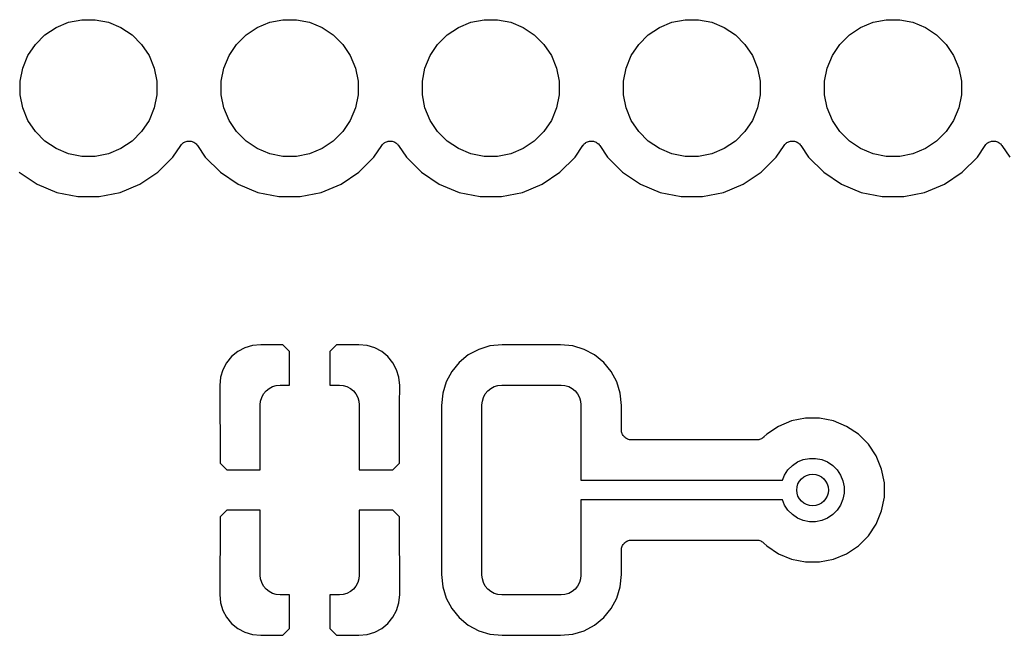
# Model space of a CAD drawing. Extents: x 4.65 to 8.46, y -5.31 to -3.29.
# Tile 19 of 47: x 5.31 to 5.8, y -3.62 to -3.32. Entities that reach past the tile are written whole.
import ezdxf

# ---------------------------------------------------------------- set-up
doc = ezdxf.new("R2010")
doc.units = 0
doc.header["$MEASUREMENT"] = 0
doc.layers.add('BLACK', color=7, linetype='CONTINUOUS')

msp = doc.modelspace()

# ---------------------------------------------------------------- linework, layer by layer
at = {"layer": 'BLACK', "linetype": 'CONTINUOUS'}
for p, q in [((5.32389, -3.31987), (5.33008, -3.31731)), ((5.33008, -3.31731), (5.33665, -3.316)), ((5.33665, -3.316), (5.34335, -3.316)), ((5.34335, -3.316), (5.34992, -3.31731)), ((5.34992, -3.31731), (5.35611, -3.31987)), ((5.42389, -3.31987), (5.43008, -3.31731)), ((5.43008, -3.31731), (5.43665, -3.316)), ((5.43665, -3.316), (5.44335, -3.316)), ((5.44335, -3.316), (5.44992, -3.31731)), ((5.44992, -3.31731), (5.45611, -3.31987)), ((5.52389, -3.31987), (5.53008, -3.31731)), ((5.53008, -3.31731), (5.53665, -3.316)), ((5.53665, -3.316), (5.54335, -3.316)), ((5.54335, -3.316), (5.54992, -3.31731)), ((5.54992, -3.31731), (5.55611, -3.31987)), ((5.62389, -3.31987), (5.63008, -3.31731)), ((5.63008, -3.31731), (5.63665, -3.316)), ((5.63665, -3.316), (5.64335, -3.316)), ((5.64335, -3.316), (5.64992, -3.31731)), ((5.64992, -3.31731), (5.65611, -3.31987)), ((5.72389, -3.31987), (5.73008, -3.31731)), ((5.73008, -3.31731), (5.73665, -3.316)), ((5.73665, -3.316), (5.74335, -3.316)), ((5.74335, -3.316), (5.74992, -3.31731)), ((5.74992, -3.31731), (5.75611, -3.31987)), ((5.31359, -3.32833), (5.31833, -3.32359)), ((5.31833, -3.32359), (5.32389, -3.31987)), ((5.35611, -3.31987), (5.36167, -3.32359)), ((5.36167, -3.32359), (5.36641, -3.32833)), ((5.41359, -3.32833), (5.41833, -3.32359)), ((5.41833, -3.32359), (5.42389, -3.31987)), ((5.45611, -3.31987), (5.46167, -3.32359)), ((5.46167, -3.32359), (5.46641, -3.32833)), ((5.51359, -3.32833), (5.51833, -3.32359)), ((5.51833, -3.32359), (5.52389, -3.31987)), ((5.55611, -3.31987), (5.56167, -3.32359)), ((5.56167, -3.32359), (5.56641, -3.32833)), ((5.61359, -3.32833), (5.61833, -3.32359)), ((5.61833, -3.32359), (5.62389, -3.31987)), ((5.65611, -3.31987), (5.66167, -3.32359)), ((5.66167, -3.32359), (5.66641, -3.32833)), ((5.71359, -3.32833), (5.71833, -3.32359)), ((5.71833, -3.32359), (5.72389, -3.31987)), ((5.75611, -3.31987), (5.76167, -3.32359)), ((5.76167, -3.32359), (5.76641, -3.32833)), ((5.30987, -3.33389), (5.31359, -3.32833)), ((5.36641, -3.32833), (5.37013, -3.33389)), ((5.40987, -3.33389), (5.41359, -3.32833)), ((5.46641, -3.32833), (5.47013, -3.33389)), ((5.50987, -3.33389), (5.51359, -3.32833)), ((5.56641, -3.32833), (5.57013, -3.33389)), ((5.60987, -3.33389), (5.61359, -3.32833)), ((5.66641, -3.32833), (5.67013, -3.33389)), ((5.70987, -3.33389), (5.71359, -3.32833)), ((5.76641, -3.32833), (5.77013, -3.33389)), ((5.30731, -3.34008), (5.30987, -3.33389)), ((5.37013, -3.33389), (5.37269, -3.34008)), ((5.40731, -3.34008), (5.40987, -3.33389)), ((5.47013, -3.33389), (5.47269, -3.34008)), ((5.50731, -3.34008), (5.50987, -3.33389)), ((5.57013, -3.33389), (5.57269, -3.34008)), ((5.60731, -3.34008), (5.60987, -3.33389)), ((5.67013, -3.33389), (5.67269, -3.34008)), ((5.70731, -3.34008), (5.70987, -3.33389)), ((5.77013, -3.33389), (5.77269, -3.34008)), ((5.306, -3.34665), (5.30731, -3.34008)), ((5.37269, -3.34008), (5.374, -3.34665)), ((5.406, -3.34665), (5.40731, -3.34008)), ((5.47269, -3.34008), (5.474, -3.34665)), ((5.506, -3.34665), (5.50731, -3.34008)), ((5.57269, -3.34008), (5.574, -3.34665)), ((5.606, -3.34665), (5.60731, -3.34008)), ((5.67269, -3.34008), (5.674, -3.34665)), ((5.706, -3.34665), (5.70731, -3.34008)), ((5.77269, -3.34008), (5.774, -3.34665)), ((5.306, -3.35335), (5.306, -3.34665)), ((5.374, -3.34665), (5.374, -3.35335)), ((5.406, -3.35335), (5.406, -3.34665)), ((5.474, -3.34665), (5.474, -3.35335)), ((5.506, -3.35335), (5.506, -3.34665)), ((5.574, -3.34665), (5.574, -3.35335)), ((5.606, -3.35335), (5.606, -3.34665)), ((5.674, -3.34665), (5.674, -3.35335)), ((5.706, -3.35335), (5.706, -3.34665)), ((5.774, -3.34665), (5.774, -3.35335)), ((5.30731, -3.35992), (5.306, -3.35335)), ((5.374, -3.35335), (5.37269, -3.35992)), ((5.40731, -3.35992), (5.406, -3.35335)), ((5.474, -3.35335), (5.47269, -3.35992)), ((5.50731, -3.35992), (5.506, -3.35335)), ((5.574, -3.35335), (5.57269, -3.35992)), ((5.60731, -3.35992), (5.606, -3.35335)), ((5.674, -3.35335), (5.67269, -3.35992)), ((5.70731, -3.35992), (5.706, -3.35335)), ((5.774, -3.35335), (5.77269, -3.35992)), ((5.30987, -3.36611), (5.30731, -3.35992)), ((5.37269, -3.35992), (5.37013, -3.36611)), ((5.40987, -3.36611), (5.40731, -3.35992)), ((5.47269, -3.35992), (5.47013, -3.36611)), ((5.50987, -3.36611), (5.50731, -3.35992)), ((5.57269, -3.35992), (5.57013, -3.36611)), ((5.60987, -3.36611), (5.60731, -3.35992)), ((5.67269, -3.35992), (5.67013, -3.36611)), ((5.70987, -3.36611), (5.70731, -3.35992)), ((5.77269, -3.35992), (5.77013, -3.36611)), ((5.31359, -3.37167), (5.30987, -3.36611)), ((5.37013, -3.36611), (5.36641, -3.37167)), ((5.41359, -3.37167), (5.40987, -3.36611)), ((5.47013, -3.36611), (5.46641, -3.37167)), ((5.51359, -3.37167), (5.50987, -3.36611)), ((5.57013, -3.36611), (5.56641, -3.37167)), ((5.61359, -3.37167), (5.60987, -3.36611)), ((5.67013, -3.36611), (5.66641, -3.37167)), ((5.71359, -3.37167), (5.70987, -3.36611)), ((5.77013, -3.36611), (5.76641, -3.37167)), ((5.31833, -3.37641), (5.31359, -3.37167)), ((5.36641, -3.37167), (5.36167, -3.37641)), ((5.41833, -3.37641), (5.41359, -3.37167)), ((5.46641, -3.37167), (5.46167, -3.37641)), ((5.51833, -3.37641), (5.51359, -3.37167)), ((5.56641, -3.37167), (5.56167, -3.37641)), ((5.61833, -3.37641), (5.61359, -3.37167)), ((5.66641, -3.37167), (5.66167, -3.37641)), ((5.71833, -3.37641), (5.71359, -3.37167)), ((5.76641, -3.37167), (5.76167, -3.37641)), ((5.32389, -3.38013), (5.31833, -3.37641)), ((5.36167, -3.37641), (5.35611, -3.38013)), ((5.38619, -3.37816), (5.38649, -3.3778)), ((5.38649, -3.3778), (5.3865, -3.3778)), ((5.3865, -3.3778), (5.38651, -3.37779)), ((5.38651, -3.37779), (5.38689, -3.37749)), ((5.38689, -3.37749), (5.38725, -3.37719)), ((5.38725, -3.37719), (5.38726, -3.37718)), ((5.38726, -3.37718), (5.38727, -3.37718)), ((5.38727, -3.37718), (5.38769, -3.37696)), ((5.38769, -3.37696), (5.38811, -3.37674)), ((5.38811, -3.37674), (5.38813, -3.37673)), ((5.38813, -3.37673), (5.38814, -3.37673)), ((5.38814, -3.37673), (5.38859, -3.3766)), ((5.38859, -3.3766), (5.38905, -3.37646)), ((5.38905, -3.37646), (5.38906, -3.37646)), ((5.38906, -3.37646), (5.38908, -3.37645)), ((5.38908, -3.37645), (5.38955, -3.37641)), ((5.38955, -3.37641), (5.39002, -3.37637)), ((5.39002, -3.37637), (5.39003, -3.37637)), ((5.39003, -3.37637), (5.39005, -3.37637)), ((5.39005, -3.37637), (5.39052, -3.37642)), ((5.39052, -3.37642), (5.39099, -3.37647)), ((5.39099, -3.37647), (5.39101, -3.37647)), ((5.39101, -3.37647), (5.39102, -3.37647)), ((5.39102, -3.37647), (5.39147, -3.37661)), ((5.39147, -3.37661), (5.39193, -3.37675)), ((5.39193, -3.37675), (5.39194, -3.37676)), ((5.39194, -3.37676), (5.39195, -3.37676)), ((5.39195, -3.37676), (5.39237, -3.37699)), ((5.39237, -3.37699), (5.39279, -3.37721)), ((5.39279, -3.37721), (5.3928, -3.37722)), ((5.3928, -3.37722), (5.39281, -3.37723)), ((5.39281, -3.37723), (5.39317, -3.37753)), ((5.39317, -3.37753), (5.39354, -3.37783)), ((5.39354, -3.37783), (5.39355, -3.37784)), ((5.39355, -3.37784), (5.39356, -3.37785)), ((5.39356, -3.37785), (5.39386, -3.37822)), ((5.42389, -3.38013), (5.41833, -3.37641)), ((5.46167, -3.37641), (5.45611, -3.38013)), ((5.48619, -3.37816), (5.48649, -3.3778)), ((5.48649, -3.3778), (5.4865, -3.3778)), ((5.4865, -3.3778), (5.48651, -3.37779)), ((5.48651, -3.37779), (5.48689, -3.37749)), ((5.48689, -3.37749), (5.48725, -3.37719)), ((5.48725, -3.37719), (5.48726, -3.37718)), ((5.48726, -3.37718), (5.48727, -3.37718)), ((5.48727, -3.37718), (5.48769, -3.37696)), ((5.48769, -3.37696), (5.48811, -3.37674)), ((5.48811, -3.37674), (5.48813, -3.37673)), ((5.48813, -3.37673), (5.48814, -3.37673)), ((5.48814, -3.37673), (5.48859, -3.3766)), ((5.48859, -3.3766), (5.48905, -3.37646)), ((5.48905, -3.37646), (5.48906, -3.37646)), ((5.48906, -3.37646), (5.48908, -3.37645)), ((5.48908, -3.37645), (5.48955, -3.37641)), ((5.48955, -3.37641), (5.49002, -3.37637)), ((5.49002, -3.37637), (5.49003, -3.37637)), ((5.49003, -3.37637), (5.49005, -3.37637)), ((5.49005, -3.37637), (5.49052, -3.37642)), ((5.49052, -3.37642), (5.49099, -3.37647)), ((5.49099, -3.37647), (5.49101, -3.37647)), ((5.49101, -3.37647), (5.49102, -3.37647)), ((5.49102, -3.37647), (5.49147, -3.37661)), ((5.49147, -3.37661), (5.49193, -3.37675)), ((5.49193, -3.37675), (5.49194, -3.37676)), ((5.49194, -3.37676), (5.49195, -3.37676)), ((5.49195, -3.37676), (5.49237, -3.37699)), ((5.49237, -3.37699), (5.49279, -3.37721)), ((5.49279, -3.37721), (5.4928, -3.37722)), ((5.4928, -3.37722), (5.49281, -3.37723)), ((5.49281, -3.37723), (5.49317, -3.37753)), ((5.49317, -3.37753), (5.49354, -3.37783)), ((5.49354, -3.37783), (5.49355, -3.37784)), ((5.49355, -3.37784), (5.49356, -3.37785)), ((5.49356, -3.37785), (5.49386, -3.37822)), ((5.52389, -3.38013), (5.51833, -3.37641)), ((5.56167, -3.37641), (5.55611, -3.38013)), ((5.58619, -3.37816), (5.58649, -3.3778)), ((5.58649, -3.3778), (5.5865, -3.3778)), ((5.5865, -3.3778), (5.58651, -3.37779)), ((5.58651, -3.37779), (5.58689, -3.37749)), ((5.58689, -3.37749), (5.58725, -3.37719)), ((5.58725, -3.37719), (5.58726, -3.37718)), ((5.58726, -3.37718), (5.58727, -3.37718)), ((5.58727, -3.37718), (5.58769, -3.37696)), ((5.58769, -3.37696), (5.58811, -3.37674)), ((5.58811, -3.37674), (5.58813, -3.37673)), ((5.58813, -3.37673), (5.58814, -3.37673)), ((5.58814, -3.37673), (5.58859, -3.3766)), ((5.58859, -3.3766), (5.58905, -3.37646)), ((5.58905, -3.37646), (5.58906, -3.37646)), ((5.58906, -3.37646), (5.58908, -3.37645)), ((5.58908, -3.37645), (5.58955, -3.37641)), ((5.58955, -3.37641), (5.59002, -3.37637)), ((5.59002, -3.37637), (5.59003, -3.37637)), ((5.59003, -3.37637), (5.59005, -3.37637)), ((5.59005, -3.37637), (5.59052, -3.37642)), ((5.59052, -3.37642), (5.59099, -3.37647)), ((5.59099, -3.37647), (5.59101, -3.37647)), ((5.59101, -3.37647), (5.59102, -3.37647)), ((5.59102, -3.37647), (5.59147, -3.37661)), ((5.59147, -3.37661), (5.59193, -3.37675)), ((5.59193, -3.37675), (5.59194, -3.37676)), ((5.59194, -3.37676), (5.59195, -3.37676)), ((5.59195, -3.37676), (5.59237, -3.37699)), ((5.59237, -3.37699), (5.59279, -3.37721)), ((5.59279, -3.37721), (5.5928, -3.37722)), ((5.5928, -3.37722), (5.59281, -3.37723)), ((5.59281, -3.37723), (5.59317, -3.37753)), ((5.59317, -3.37753), (5.59354, -3.37783)), ((5.59354, -3.37783), (5.59355, -3.37784)), ((5.59355, -3.37784), (5.59356, -3.37785)), ((5.59356, -3.37785), (5.59386, -3.37822)), ((5.62389, -3.38013), (5.61833, -3.37641)), ((5.66167, -3.37641), (5.65611, -3.38013)), ((5.68619, -3.37816), (5.68649, -3.3778)), ((5.68649, -3.3778), (5.6865, -3.3778)), ((5.6865, -3.3778), (5.68651, -3.37779)), ((5.68651, -3.37779), (5.68689, -3.37749)), ((5.68689, -3.37749), (5.68725, -3.37719)), ((5.68725, -3.37719), (5.68726, -3.37718)), ((5.68726, -3.37718), (5.68727, -3.37718)), ((5.68727, -3.37718), (5.68769, -3.37696)), ((5.68769, -3.37696), (5.68811, -3.37674)), ((5.68811, -3.37674), (5.68813, -3.37673)), ((5.68813, -3.37673), (5.68814, -3.37673)), ((5.68814, -3.37673), (5.68859, -3.3766)), ((5.68859, -3.3766), (5.68905, -3.37646)), ((5.68905, -3.37646), (5.68906, -3.37646)), ((5.68906, -3.37646), (5.68908, -3.37645)), ((5.68908, -3.37645), (5.68955, -3.37641)), ((5.68955, -3.37641), (5.69002, -3.37637)), ((5.69002, -3.37637), (5.69003, -3.37637)), ((5.69003, -3.37637), (5.69005, -3.37637)), ((5.69005, -3.37637), (5.69052, -3.37642)), ((5.69052, -3.37642), (5.69099, -3.37647)), ((5.69099, -3.37647), (5.69101, -3.37647)), ((5.69101, -3.37647), (5.69102, -3.37647)), ((5.69102, -3.37647), (5.69147, -3.37661)), ((5.69147, -3.37661), (5.69193, -3.37675)), ((5.69193, -3.37675), (5.69194, -3.37676)), ((5.69194, -3.37676), (5.69195, -3.37676)), ((5.69195, -3.37676), (5.69237, -3.37699)), ((5.69237, -3.37699), (5.69279, -3.37721)), ((5.69279, -3.37721), (5.6928, -3.37722)), ((5.6928, -3.37722), (5.69281, -3.37723)), ((5.69281, -3.37723), (5.69317, -3.37753)), ((5.69317, -3.37753), (5.69354, -3.37783)), ((5.69354, -3.37783), (5.69355, -3.37784)), ((5.69355, -3.37784), (5.69356, -3.37785)), ((5.69356, -3.37785), (5.69386, -3.37822)), ((5.72389, -3.38013), (5.71833, -3.37641)), ((5.76167, -3.37641), (5.75611, -3.38013)), ((5.78619, -3.37816), (5.78649, -3.3778)), ((5.78649, -3.3778), (5.7865, -3.3778)), ((5.7865, -3.3778), (5.78651, -3.37779)), ((5.78651, -3.37779), (5.78689, -3.37749)), ((5.78689, -3.37749), (5.78725, -3.37719)), ((5.78725, -3.37719), (5.78726, -3.37718)), ((5.78726, -3.37718), (5.78727, -3.37718)), ((5.78727, -3.37718), (5.78769, -3.37696)), ((5.78769, -3.37696), (5.78811, -3.37674)), ((5.78811, -3.37674), (5.78813, -3.37673)), ((5.78813, -3.37673), (5.78814, -3.37673)), ((5.78814, -3.37673), (5.78859, -3.3766)), ((5.78859, -3.3766), (5.78905, -3.37646)), ((5.78905, -3.37646), (5.78906, -3.37646)), ((5.78906, -3.37646), (5.78908, -3.37645)), ((5.78908, -3.37645), (5.78955, -3.37641)), ((5.78955, -3.37641), (5.79002, -3.37637)), ((5.79002, -3.37637), (5.79003, -3.37637)), ((5.79003, -3.37637), (5.79005, -3.37637)), ((5.79005, -3.37637), (5.79052, -3.37642)), ((5.79052, -3.37642), (5.79099, -3.37647)), ((5.79099, -3.37647), (5.79101, -3.37647)), ((5.79101, -3.37647), (5.79102, -3.37647)), ((5.79102, -3.37647), (5.79147, -3.37661)), ((5.79147, -3.37661), (5.79193, -3.37675)), ((5.79193, -3.37675), (5.79194, -3.37676)), ((5.79194, -3.37676), (5.79195, -3.37676)), ((5.79195, -3.37676), (5.79237, -3.37699)), ((5.79237, -3.37699), (5.79279, -3.37721)), ((5.79279, -3.37721), (5.7928, -3.37722)), ((5.7928, -3.37722), (5.79281, -3.37723)), ((5.79281, -3.37723), (5.79317, -3.37753)), ((5.79317, -3.37753), (5.79354, -3.37783)), ((5.79354, -3.37783), (5.79355, -3.37784)), ((5.79355, -3.37784), (5.79356, -3.37785)), ((5.79356, -3.37785), (5.79386, -3.37822)), ((5.33008, -3.38269), (5.32389, -3.38013)), ((5.33665, -3.384), (5.33008, -3.38269)), ((5.34992, -3.38269), (5.34335, -3.384)), ((5.35611, -3.38013), (5.34992, -3.38269)), ((5.38194, -3.38442), (5.38584, -3.37859)), ((5.38584, -3.37859), (5.38587, -3.37855)), ((5.38587, -3.37855), (5.38588, -3.37853)), ((5.38587, -3.37855), (5.38587, -3.37855)), ((5.38587, -3.37855), (5.38587, -3.37855)), ((5.38588, -3.37853), (5.38619, -3.37816)), ((5.39386, -3.37822), (5.39416, -3.37859)), ((5.39416, -3.37859), (5.39806, -3.38442)), ((5.43008, -3.38269), (5.42389, -3.38013)), ((5.43665, -3.384), (5.43008, -3.38269)), ((5.44992, -3.38269), (5.44335, -3.384)), ((5.45611, -3.38013), (5.44992, -3.38269)), ((5.48194, -3.38442), (5.48584, -3.37859)), ((5.48584, -3.37859), (5.48587, -3.37855)), ((5.48587, -3.37855), (5.48588, -3.37853)), ((5.48587, -3.37855), (5.48587, -3.37855)), ((5.48587, -3.37855), (5.48587, -3.37855)), ((5.48588, -3.37853), (5.48619, -3.37816)), ((5.49386, -3.37822), (5.49416, -3.37859)), ((5.49416, -3.37859), (5.49806, -3.38442)), ((5.53008, -3.38269), (5.52389, -3.38013)), ((5.53665, -3.384), (5.53008, -3.38269)), ((5.54992, -3.38269), (5.54335, -3.384)), ((5.55611, -3.38013), (5.54992, -3.38269)), ((5.58194, -3.38442), (5.58584, -3.37859)), ((5.58584, -3.37859), (5.58587, -3.37855)), ((5.58587, -3.37855), (5.58588, -3.37853)), ((5.58587, -3.37855), (5.58587, -3.37855)), ((5.58587, -3.37855), (5.58587, -3.37855)), ((5.58588, -3.37853), (5.58619, -3.37816)), ((5.59386, -3.37822), (5.59416, -3.37859)), ((5.59416, -3.37859), (5.59806, -3.38442)), ((5.63008, -3.38269), (5.62389, -3.38013)), ((5.63665, -3.384), (5.63008, -3.38269)), ((5.64992, -3.38269), (5.64335, -3.384)), ((5.65611, -3.38013), (5.64992, -3.38269)), ((5.68194, -3.38442), (5.68584, -3.37859)), ((5.68584, -3.37859), (5.68587, -3.37855)), ((5.68587, -3.37855), (5.68588, -3.37853)), ((5.68587, -3.37855), (5.68587, -3.37855)), ((5.68587, -3.37855), (5.68587, -3.37855)), ((5.68588, -3.37853), (5.68619, -3.37816)), ((5.69386, -3.37822), (5.69416, -3.37859)), ((5.69416, -3.37859), (5.69806, -3.38442)), ((5.73008, -3.38269), (5.72389, -3.38013)), ((5.73665, -3.384), (5.73008, -3.38269)), ((5.74992, -3.38269), (5.74335, -3.384)), ((5.75611, -3.38013), (5.74992, -3.38269)), ((5.78194, -3.38442), (5.78584, -3.37859)), ((5.78584, -3.37859), (5.78587, -3.37855)), ((5.78587, -3.37855), (5.78588, -3.37853)), ((5.78587, -3.37855), (5.78587, -3.37855)), ((5.78587, -3.37855), (5.78587, -3.37855)), ((5.78588, -3.37853), (5.78619, -3.37816)), ((5.79386, -3.37822), (5.79416, -3.37859)), ((5.79416, -3.37859), (5.79806, -3.38442)), ((5.34335, -3.384), (5.33665, -3.384)), ((5.37442, -3.39194), (5.38194, -3.38442)), ((5.39806, -3.38442), (5.40558, -3.39194)), ((5.44335, -3.384), (5.43665, -3.384)), ((5.47442, -3.39194), (5.48194, -3.38442)), ((5.49806, -3.38442), (5.50558, -3.39194)), ((5.54335, -3.384), (5.53665, -3.384)), ((5.57442, -3.39194), (5.58194, -3.38442)), ((5.59806, -3.38442), (5.60558, -3.39194)), ((5.64335, -3.384), (5.63665, -3.384)), ((5.67442, -3.39194), (5.68194, -3.38442)), ((5.69806, -3.38442), (5.70558, -3.39194)), ((5.74335, -3.384), (5.73665, -3.384)), ((5.77442, -3.39194), (5.78194, -3.38442)), ((5.30558, -3.39194), (5.31442, -3.39785)), ((5.36558, -3.39785), (5.37442, -3.39194)), ((5.40558, -3.39194), (5.41442, -3.39785)), ((5.46558, -3.39785), (5.47442, -3.39194)), ((5.50558, -3.39194), (5.51442, -3.39785)), ((5.56558, -3.39785), (5.57442, -3.39194)), ((5.60558, -3.39194), (5.61442, -3.39785)), ((5.66558, -3.39785), (5.67442, -3.39194)), ((5.70558, -3.39194), (5.71442, -3.39785)), ((5.76558, -3.39785), (5.77442, -3.39194)), ((5.31442, -3.39785), (5.32425, -3.40192)), ((5.32425, -3.40192), (5.33468, -3.404)), ((5.34532, -3.404), (5.35575, -3.40192)), ((5.35575, -3.40192), (5.36558, -3.39785)), ((5.41442, -3.39785), (5.42425, -3.40192)), ((5.42425, -3.40192), (5.43468, -3.404)), ((5.44532, -3.404), (5.45575, -3.40192)), ((5.45575, -3.40192), (5.46558, -3.39785)), ((5.51442, -3.39785), (5.52425, -3.40192)), ((5.52425, -3.40192), (5.53468, -3.404)), ((5.54532, -3.404), (5.55575, -3.40192)), ((5.55575, -3.40192), (5.56558, -3.39785)), ((5.61442, -3.39785), (5.62425, -3.40192)), ((5.62425, -3.40192), (5.63468, -3.404)), ((5.64532, -3.404), (5.65575, -3.40192)), ((5.65575, -3.40192), (5.66558, -3.39785)), ((5.71442, -3.39785), (5.72425, -3.40192)), ((5.72425, -3.40192), (5.73468, -3.404)), ((5.74532, -3.404), (5.75575, -3.40192)), ((5.75575, -3.40192), (5.76558, -3.39785)), ((5.33468, -3.404), (5.34532, -3.404)), ((5.43468, -3.404), (5.44532, -3.404)), ((5.53468, -3.404), (5.54532, -3.404)), ((5.63468, -3.404), (5.64532, -3.404)), ((5.73468, -3.404), (5.74532, -3.404)), ((5.4177, -3.47927), (5.41423, -3.48112)), ((5.42147, -3.47812), (5.4177, -3.47927)), ((5.42562, -3.47772), (5.42147, -3.47812)), ((5.43666, -3.47782), (5.42562, -3.47772)), ((5.44, -3.48116), (5.43666, -3.47782)), ((5.46334, -3.47782), (5.46, -3.48116)), ((5.47438, -3.47772), (5.46334, -3.47782)), ((5.47853, -3.47812), (5.47438, -3.47772)), ((5.4823, -3.47927), (5.47853, -3.47812)), ((5.48577, -3.48112), (5.4823, -3.47927)), ((5.53402, -3.48002), (5.52884, -3.48278)), ((5.53963, -3.47831), (5.53402, -3.48002)), ((5.54572, -3.47771), (5.53963, -3.47831)), ((5.57475, -3.47771), (5.54572, -3.47771)), ((5.58084, -3.47831), (5.57475, -3.47771)), ((5.58646, -3.48002), (5.58084, -3.47831)), ((5.59163, -3.48278), (5.58646, -3.48002)), ((5.41118, -3.48362), (5.40868, -3.48667)), ((5.41423, -3.48112), (5.41118, -3.48362)), ((5.44, -3.49783), (5.44, -3.48116)), ((5.46, -3.48116), (5.46, -3.49783)), ((5.48882, -3.48362), (5.48577, -3.48112)), ((5.49132, -3.48667), (5.48882, -3.48362)), ((5.52884, -3.48278), (5.5243, -3.48651)), ((5.59617, -3.48651), (5.59163, -3.48278)), ((5.40683, -3.49014), (5.40568, -3.49391)), ((5.40868, -3.48667), (5.40683, -3.49014)), ((5.49317, -3.49014), (5.49132, -3.48667)), ((5.49432, -3.49391), (5.49317, -3.49014)), ((5.5243, -3.48651), (5.52058, -3.49104)), ((5.59989, -3.49104), (5.59617, -3.48651)), ((5.40568, -3.49391), (5.40527, -3.49807)), ((5.49473, -3.49807), (5.49432, -3.49391)), ((5.52058, -3.49104), (5.51781, -3.49622)), ((5.60266, -3.49622), (5.59989, -3.49104)), ((5.40527, -3.49807), (5.40539, -3.53667)), ((5.42828, -3.50072), (5.42977, -3.49949)), ((5.42977, -3.49949), (5.43147, -3.49858)), ((5.43147, -3.49858), (5.43332, -3.49802)), ((5.43332, -3.49802), (5.43524, -3.49783)), ((5.43524, -3.49783), (5.44, -3.49783)), ((5.46, -3.49783), (5.46476, -3.49783)), ((5.46476, -3.49783), (5.46668, -3.49802)), ((5.46668, -3.49802), (5.46853, -3.49858)), ((5.46853, -3.49858), (5.47023, -3.49949)), ((5.47023, -3.49949), (5.47172, -3.50072)), ((5.4947, -3.50766), (5.49473, -3.49807)), ((5.51781, -3.49622), (5.51611, -3.50184)), ((5.53851, -3.50072), (5.54, -3.49949)), ((5.54, -3.49949), (5.54171, -3.49858)), ((5.54171, -3.49858), (5.54355, -3.49802)), ((5.54355, -3.49802), (5.54547, -3.49783)), ((5.54547, -3.49783), (5.575, -3.49783)), ((5.575, -3.49783), (5.57692, -3.49802)), ((5.57692, -3.49802), (5.57877, -3.49858)), ((5.57877, -3.49858), (5.58047, -3.49949)), ((5.58047, -3.49949), (5.58196, -3.50072)), ((5.60436, -3.50184), (5.60266, -3.49622)), ((5.42558, -3.50576), (5.42614, -3.50391)), ((5.42614, -3.50391), (5.42705, -3.50221)), ((5.42705, -3.50221), (5.42828, -3.50072)), ((5.47172, -3.50072), (5.47295, -3.50221)), ((5.47295, -3.50221), (5.47386, -3.50391)), ((5.47386, -3.50391), (5.47442, -3.50576)), ((5.51611, -3.50184), (5.51551, -3.50792)), ((5.53582, -3.50576), (5.53638, -3.50391)), ((5.53638, -3.50391), (5.53729, -3.50221)), ((5.53729, -3.50221), (5.53851, -3.50072)), ((5.58196, -3.50072), (5.58318, -3.50221)), ((5.58318, -3.50221), (5.58409, -3.50391)), ((5.58409, -3.50391), (5.58465, -3.50576)), ((5.60496, -3.50792), (5.60436, -3.50184)), ((5.42539, -3.50768), (5.42558, -3.50576)), ((5.42539, -3.54), (5.42539, -3.50768)), ((5.47442, -3.50576), (5.47461, -3.50768)), ((5.47461, -3.50768), (5.47461, -3.54)), ((5.49461, -3.53667), (5.4947, -3.50766)), ((5.4947, -3.50766), (5.4947, -3.50766)), ((5.51551, -3.50792), (5.51551, -3.59208)), ((5.53563, -3.50768), (5.53582, -3.50576)), ((5.53563, -3.59232), (5.53563, -3.50768)), ((5.58465, -3.50576), (5.58484, -3.50768)), ((5.58484, -3.50768), (5.58484, -3.54508)), ((5.60496, -3.52008), (5.60496, -3.50792)), ((5.69648, -3.51425), (5.68957, -3.51563)), ((5.70352, -3.51425), (5.69648, -3.51425)), ((5.71043, -3.51563), (5.70352, -3.51425)), ((5.68307, -3.51832), (5.67721, -3.52223)), ((5.68957, -3.51563), (5.68307, -3.51832)), ((5.71693, -3.51832), (5.71043, -3.51563)), ((5.72279, -3.52223), (5.71693, -3.51832)), ((5.60501, -3.52055), (5.60496, -3.52008)), ((5.60505, -3.52102), (5.60501, -3.52055)), ((5.60506, -3.52103), (5.60505, -3.52102)), ((5.60506, -3.52105), (5.60506, -3.52103)), ((5.6052, -3.5215), (5.60506, -3.52105)), ((5.60533, -3.52195), (5.6052, -3.5215)), ((5.60534, -3.52197), (5.60533, -3.52195)), ((5.60534, -3.52198), (5.60534, -3.52197)), ((5.60556, -3.5224), (5.60534, -3.52198)), ((5.60578, -3.52282), (5.60556, -3.5224)), ((5.60579, -3.52283), (5.60578, -3.52282)), ((5.6058, -3.52285), (5.60579, -3.52283)), ((5.6061, -3.52321), (5.6058, -3.52285)), ((5.60639, -3.52358), (5.6061, -3.52321)), ((5.6064, -3.52359), (5.60639, -3.52358)), ((5.60642, -3.5236), (5.6064, -3.52359)), ((5.60678, -3.5239), (5.60642, -3.5236)), ((5.60714, -3.5242), (5.60678, -3.5239)), ((5.60715, -3.52421), (5.60714, -3.5242)), ((5.60717, -3.52422), (5.60715, -3.52421)), ((5.60758, -3.52445), (5.60717, -3.52422)), ((5.60799, -3.52467), (5.60758, -3.52445)), ((5.60801, -3.52468), (5.60799, -3.52467)), ((5.60803, -3.52469), (5.60801, -3.52468)), ((5.60848, -3.52483), (5.60803, -3.52469)), ((5.60892, -3.52497), (5.60848, -3.52483)), ((5.67415, -3.52472), (5.67371, -3.52485)), ((5.67418, -3.52471), (5.67415, -3.52472)), ((5.6742, -3.5247), (5.67418, -3.52471)), ((5.67461, -3.52448), (5.6742, -3.5247)), ((5.67502, -3.52427), (5.67461, -3.52448)), ((5.67504, -3.52426), (5.67502, -3.52427)), ((5.67506, -3.52424), (5.67504, -3.52426)), ((5.67542, -3.52395), (5.67506, -3.52424)), ((5.67578, -3.52366), (5.67542, -3.52395)), ((5.67582, -3.52363), (5.67578, -3.52366)), ((5.67583, -3.52361), (5.67582, -3.52363)), ((5.67582, -3.52363), (5.67582, -3.52363)), ((5.67582, -3.52363), (5.67582, -3.52363)), ((5.67721, -3.52223), (5.67583, -3.52361)), ((5.72777, -3.52721), (5.72279, -3.52223)), ((5.60894, -3.52497), (5.60892, -3.52497)), ((5.60896, -3.52498), (5.60894, -3.52497)), ((5.60942, -3.52503), (5.60896, -3.52498)), ((5.60989, -3.52508), (5.60942, -3.52503)), ((5.60993, -3.52508), (5.60989, -3.52508)), ((5.60996, -3.52508), (5.60993, -3.52508)), ((5.60993, -3.52508), (5.60993, -3.52508)), ((5.60993, -3.52508), (5.60993, -3.52508)), ((5.67229, -3.52508), (5.60996, -3.52508)), ((5.67275, -3.52503), (5.67229, -3.52508)), ((5.67321, -3.52499), (5.67275, -3.52503)), ((5.67324, -3.52499), (5.67321, -3.52499)), ((5.67327, -3.52498), (5.67324, -3.52499)), ((5.67371, -3.52485), (5.67327, -3.52498)), ((5.73168, -3.53307), (5.72777, -3.52721)), ((5.69541, -3.53486), (5.69845, -3.53425)), ((5.69845, -3.53425), (5.70155, -3.53425)), ((5.70155, -3.53425), (5.70459, -3.53486)), ((5.73437, -3.53957), (5.73168, -3.53307)), ((5.40539, -3.53667), (5.40871, -3.54)), ((5.49129, -3.54), (5.49461, -3.53667)), ((5.68777, -3.53996), (5.68996, -3.53777)), ((5.68996, -3.53777), (5.69254, -3.53604)), ((5.69254, -3.53604), (5.69541, -3.53486)), ((5.70459, -3.53486), (5.70746, -3.53604)), ((5.70746, -3.53604), (5.71004, -3.53777)), ((5.71004, -3.53777), (5.71223, -3.53996)), ((5.40871, -3.54), (5.42539, -3.54)), ((5.47461, -3.54), (5.49129, -3.54)), ((5.68499, -3.54508), (5.68604, -3.54254)), ((5.68604, -3.54254), (5.68777, -3.53996)), ((5.71223, -3.53996), (5.71396, -3.54254)), ((5.71396, -3.54254), (5.71514, -3.54541)), ((5.73575, -3.54648), (5.73437, -3.53957)), ((5.58484, -3.54508), (5.68499, -3.54508)), ((5.71514, -3.54541), (5.71575, -3.54845)), ((5.71575, -3.54845), (5.71575, -3.55155)), ((5.73575, -3.55352), (5.73575, -3.54648)), ((5.71575, -3.55155), (5.71514, -3.55459)), ((5.73437, -3.56043), (5.73575, -3.55352)), ((5.68499, -3.55492), (5.58484, -3.55492)), ((5.58484, -3.55492), (5.58484, -3.59232)), ((5.68604, -3.55746), (5.68499, -3.55492)), ((5.68777, -3.56004), (5.68604, -3.55746)), ((5.71396, -3.55746), (5.71223, -3.56004)), ((5.71514, -3.55459), (5.71396, -3.55746)), ((5.40539, -3.56333), (5.40527, -3.60193)), ((5.40871, -3.56), (5.40539, -3.56333)), ((5.42539, -3.56), (5.40871, -3.56)), ((5.42539, -3.59232), (5.42539, -3.56)), ((5.47461, -3.56), (5.47461, -3.59232)), ((5.49129, -3.56), (5.47461, -3.56)), ((5.49461, -3.56333), (5.49129, -3.56)), ((5.49473, -3.60193), (5.49461, -3.56333)), ((5.68996, -3.56223), (5.68777, -3.56004)), ((5.69254, -3.56396), (5.68996, -3.56223)), ((5.69541, -3.56514), (5.69254, -3.56396)), ((5.70746, -3.56396), (5.70459, -3.56514)), ((5.71004, -3.56223), (5.70746, -3.56396)), ((5.71223, -3.56004), (5.71004, -3.56223)), ((5.73168, -3.56693), (5.73437, -3.56043)), ((5.69845, -3.56575), (5.69541, -3.56514)), ((5.70155, -3.56575), (5.69845, -3.56575)), ((5.70459, -3.56514), (5.70155, -3.56575)), ((5.72777, -3.57279), (5.73168, -3.56693)), ((5.72279, -3.57777), (5.72777, -3.57279)), ((5.60507, -3.57888), (5.60522, -3.57843)), ((5.60522, -3.57843), (5.60535, -3.57798)), ((5.60535, -3.57798), (5.60536, -3.57797)), ((5.60536, -3.57797), (5.60537, -3.57795)), ((5.60537, -3.57795), (5.60559, -3.57754)), ((5.60559, -3.57754), (5.60582, -3.57713)), ((5.60582, -3.57713), (5.60583, -3.57711)), ((5.60583, -3.57711), (5.60584, -3.5771)), ((5.60584, -3.5771), (5.60614, -3.57674)), ((5.60614, -3.57674), (5.60644, -3.57637)), ((5.60644, -3.57637), (5.60645, -3.57636)), ((5.60645, -3.57636), (5.60647, -3.57635)), ((5.60647, -3.57635), (5.60683, -3.57605)), ((5.60683, -3.57605), (5.6072, -3.57576)), ((5.6072, -3.57576), (5.60721, -3.57575)), ((5.60721, -3.57575), (5.60723, -3.57574)), ((5.60723, -3.57574), (5.60764, -3.57552)), ((5.60764, -3.57552), (5.60806, -3.5753)), ((5.60806, -3.5753), (5.60807, -3.57529)), ((5.60807, -3.57529), (5.60809, -3.57529)), ((5.60809, -3.57529), (5.60854, -3.57515)), ((5.60854, -3.57515), (5.60899, -3.57502)), ((5.60899, -3.57502), (5.60901, -3.57501)), ((5.60901, -3.57501), (5.60903, -3.57501)), ((5.60903, -3.57501), (5.60949, -3.57497)), ((5.60949, -3.57497), (5.60996, -3.57492)), ((5.60996, -3.57492), (5.67229, -3.57492)), ((5.67229, -3.57492), (5.67231, -3.57492)), ((5.67231, -3.57492), (5.67231, -3.57492)), ((5.67231, -3.57492), (5.67231, -3.57492)), ((5.67231, -3.57492), (5.67236, -3.57492)), ((5.67236, -3.57492), (5.67282, -3.57497)), ((5.67282, -3.57497), (5.67328, -3.57502)), ((5.67328, -3.57502), (5.67331, -3.57503)), ((5.67331, -3.57503), (5.67333, -3.57503)), ((5.67333, -3.57503), (5.67378, -3.57517)), ((5.67378, -3.57517), (5.67422, -3.57531)), ((5.67422, -3.57531), (5.67424, -3.57532)), ((5.67424, -3.57532), (5.67426, -3.57533)), ((5.67426, -3.57533), (5.67467, -3.57555)), ((5.67467, -3.57555), (5.67508, -3.57577)), ((5.67508, -3.57577), (5.6751, -3.57578)), ((5.6751, -3.57578), (5.67512, -3.5758)), ((5.67512, -3.5758), (5.67547, -3.57609)), ((5.67547, -3.57609), (5.67583, -3.57639)), ((5.67583, -3.57639), (5.67721, -3.57777)), ((5.67721, -3.57777), (5.68307, -3.58168)), ((5.71693, -3.58168), (5.72279, -3.57777)), ((5.60496, -3.57985), (5.60502, -3.57938)), ((5.60496, -3.57989), (5.60496, -3.57985)), ((5.60496, -3.57992), (5.60496, -3.57989)), ((5.60496, -3.57989), (5.60496, -3.57989)), ((5.60496, -3.57989), (5.60496, -3.57989)), ((5.60496, -3.59208), (5.60496, -3.57992)), ((5.60502, -3.57938), (5.60507, -3.57892)), ((5.60507, -3.5789), (5.60507, -3.57888)), ((5.60507, -3.57892), (5.60507, -3.5789)), ((5.68307, -3.58168), (5.68957, -3.58437)), ((5.71043, -3.58437), (5.71693, -3.58168)), ((5.68957, -3.58437), (5.69648, -3.58575)), ((5.69648, -3.58575), (5.70352, -3.58575)), ((5.70352, -3.58575), (5.71043, -3.58437)), ((5.42558, -3.59424), (5.42539, -3.59232)), ((5.47461, -3.59232), (5.47442, -3.59424)), ((5.51551, -3.59208), (5.51611, -3.59816)), ((5.53582, -3.59424), (5.53563, -3.59232)), ((5.58484, -3.59232), (5.58465, -3.59424)), ((5.60436, -3.59816), (5.60496, -3.59208)), ((5.42614, -3.59609), (5.42558, -3.59424)), ((5.42705, -3.59779), (5.42614, -3.59609)), ((5.42828, -3.59928), (5.42705, -3.59779)), ((5.47295, -3.59779), (5.47172, -3.59928)), ((5.47386, -3.59609), (5.47295, -3.59779)), ((5.47442, -3.59424), (5.47386, -3.59609)), ((5.51611, -3.59816), (5.51781, -3.60378)), ((5.53638, -3.59609), (5.53582, -3.59424)), ((5.53729, -3.59779), (5.53638, -3.59609)), ((5.53851, -3.59928), (5.53729, -3.59779)), ((5.58318, -3.59779), (5.58196, -3.59928)), ((5.58409, -3.59609), (5.58318, -3.59779)), ((5.58465, -3.59424), (5.58409, -3.59609)), ((5.60266, -3.60378), (5.60436, -3.59816)), ((5.40527, -3.60193), (5.40568, -3.60609)), ((5.42977, -3.60051), (5.42828, -3.59928)), ((5.43147, -3.60142), (5.42977, -3.60051)), ((5.43332, -3.60198), (5.43147, -3.60142)), ((5.43524, -3.60217), (5.43332, -3.60198)), ((5.44, -3.60217), (5.43524, -3.60217)), ((5.44, -3.61884), (5.44, -3.60217)), ((5.46476, -3.60217), (5.46, -3.60217)), ((5.46, -3.60217), (5.46, -3.61884)), ((5.46668, -3.60198), (5.46476, -3.60217)), ((5.46853, -3.60142), (5.46668, -3.60198)), ((5.47023, -3.60051), (5.46853, -3.60142)), ((5.47172, -3.59928), (5.47023, -3.60051)), ((5.49432, -3.60609), (5.49473, -3.60193)), ((5.54, -3.60051), (5.53851, -3.59928)), ((5.54171, -3.60142), (5.54, -3.60051)), ((5.54355, -3.60198), (5.54171, -3.60142)), ((5.54547, -3.60217), (5.54355, -3.60198)), ((5.575, -3.60217), (5.54547, -3.60217)), ((5.57692, -3.60198), (5.575, -3.60217)), ((5.57877, -3.60142), (5.57692, -3.60198)), ((5.58047, -3.60051), (5.57877, -3.60142)), ((5.58196, -3.59928), (5.58047, -3.60051)), ((5.40568, -3.60609), (5.40683, -3.60986)), ((5.49317, -3.60986), (5.49432, -3.60609)), ((5.51781, -3.60378), (5.52058, -3.60896)), ((5.59989, -3.60896), (5.60266, -3.60378)), ((5.40683, -3.60986), (5.40868, -3.61333)), ((5.49132, -3.61333), (5.49317, -3.60986)), ((5.52058, -3.60896), (5.5243, -3.61349)), ((5.59617, -3.61349), (5.59989, -3.60896)), ((5.40868, -3.61333), (5.41118, -3.61638)), ((5.41118, -3.61638), (5.41423, -3.61888)), ((5.48577, -3.61888), (5.48882, -3.61638)), ((5.48882, -3.61638), (5.49132, -3.61333)), ((5.5243, -3.61349), (5.52884, -3.61722)), ((5.52884, -3.61722), (5.53402, -3.61998)), ((5.58646, -3.61998), (5.59163, -3.61722)), ((5.59163, -3.61722), (5.59617, -3.61349)), ((5.41423, -3.61888), (5.4177, -3.62073)), ((5.4177, -3.62073), (5.42147, -3.62188)), ((5.42147, -3.62188), (5.42562, -3.62228)), ((5.42562, -3.62228), (5.43666, -3.62218)), ((5.43666, -3.62218), (5.44, -3.61884)), ((5.46, -3.61884), (5.46334, -3.62218)), ((5.46334, -3.62218), (5.47438, -3.62228)), ((5.47438, -3.62228), (5.47853, -3.62188)), ((5.47853, -3.62188), (5.4823, -3.62073)), ((5.4823, -3.62073), (5.48577, -3.61888)), ((5.53402, -3.61998), (5.53963, -3.62169)), ((5.53963, -3.62169), (5.54572, -3.62229)), ((5.54572, -3.62229), (5.57475, -3.62229)), ((5.57475, -3.62229), (5.58084, -3.62169)), ((5.58084, -3.62169), (5.58646, -3.61998))]:
    msp.add_line(p, q, dxfattribs=at)
at = {"layer": 'BLACK'}
msp.add_circle((5.7, -3.55), 0.00787, dxfattribs=at)

doc.saveas('drawing.dxf')
